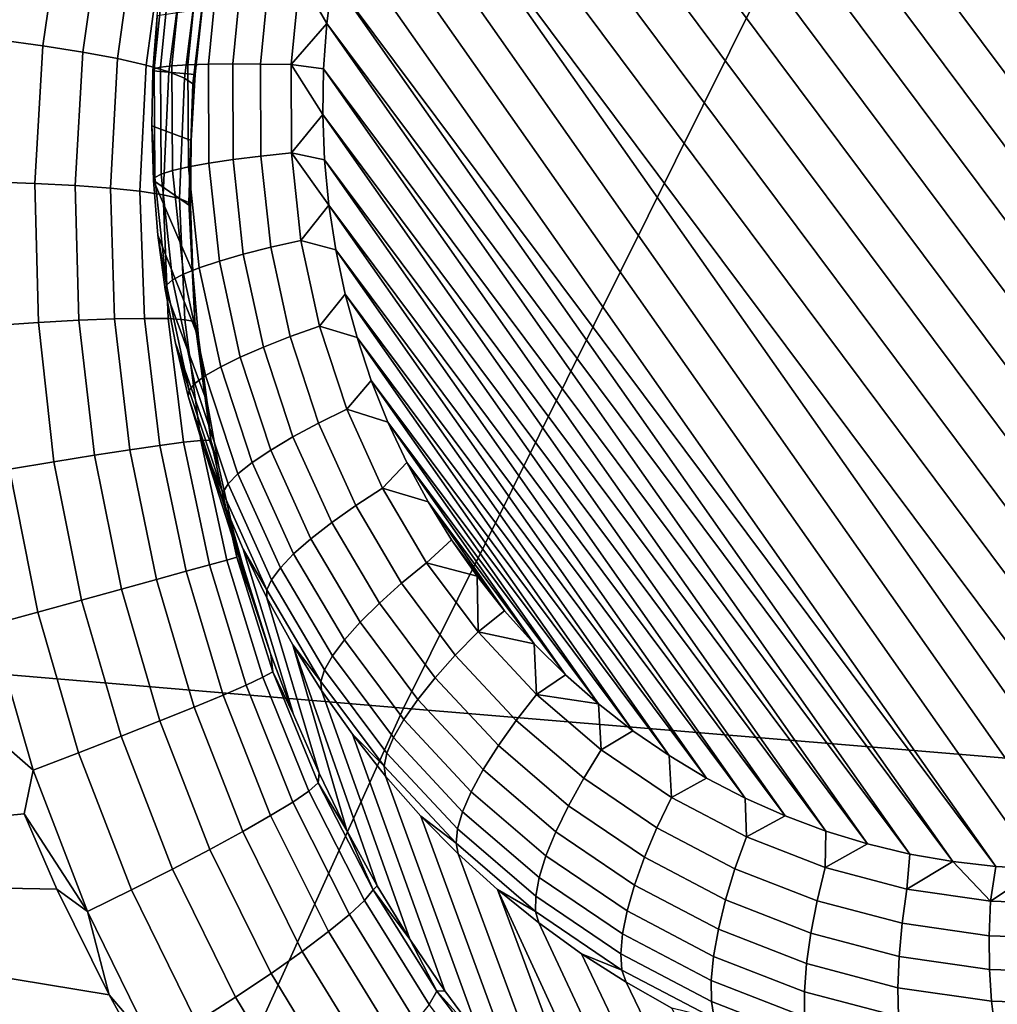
# Model space of a CAD drawing. Header units: metres. Extents: x -240 to 45, y -77 to 27.
# Tile 194 of 256: x -225.166 to -224.358, y 9.524 to 10.338. Entities that reach past the tile are written whole.
import ezdxf

# ---------------------------------------------------------------- set-up
doc = ezdxf.new("R2010")
doc.units = ezdxf.units.M
doc.layers.add('solid_102011X2', color=7, linetype='CONTINUOUS')

msp = doc.modelspace()

# ---------------------------------------------------------------- linework, layer by layer
at = {"layer": 'solid_102011X2'}
for points in [[(-222.761871, 10.977359, 298.14447), (-224.152466, 11.109933, 296.447815), (-224.51181, 10.447309, 296.685516), (-223.114441, 10.322694, 298.382874)], [(-224.379044, 10.918497, 273.161743), (-224.343216, 10.92316, 273.151031), (-223.72702, 10.045297, 272.898468)], [(-224.379044, 10.918497, 273.161743), (-223.72702, 10.045297, 272.898468), (-223.741898, 10.010626, 272.900574), (-224.414688, 10.911648, 273.172241)], [(-224.414688, 10.911648, 273.172241), (-223.741898, 10.010626, 272.900574), (-223.758636, 9.976917, 272.90332), (-224.44989, 10.902658, 273.182434)], [(-224.44989, 10.902658, 273.182434), (-223.758636, 9.976917, 272.90332), (-223.777252, 9.944201, 272.906708), (-224.484619, 10.891532, 273.192352)], [(-224.484619, 10.891532, 273.192352), (-223.777252, 9.944201, 272.906708), (-223.797562, 9.912741, 272.910736), (-224.5186, 10.878371, 273.201874)], [(-224.5186, 10.878371, 273.201874), (-223.797562, 9.912741, 272.910736), (-223.81955, 9.882561, 272.915344), (-224.551788, 10.863196, 273.210999)], [(-224.551788, 10.863196, 273.210999), (-223.81955, 9.882561, 272.915344), (-223.843033, 9.853877, 272.920532), (-224.583954, 10.846148, 273.219696)], [(-224.583954, 10.846148, 273.219696), (-223.843033, 9.853877, 272.920532), (-223.867935, 9.826722, 272.92627), (-224.615051, 10.827275, 273.227936)], [(-224.615051, 10.827275, 273.227936), (-223.867935, 9.826722, 272.92627), (-223.894043, 9.801274, 272.932495), (-224.644867, 10.806776, 273.235657)], [(-224.673416, 10.784606, 273.242859), (-224.644867, 10.806776, 273.235657), (-223.894043, 9.801274, 272.932495), (-223.921402, 9.777491, 272.939209)], [(-224.700775, 10.760823, 273.249573), (-224.673416, 10.784606, 273.242859), (-223.921402, 9.777491, 272.939209), (-223.949951, 9.755322, 272.946411)], [(-223.979767, 9.734822, 272.954132), (-224.726868, 10.735374, 273.255798), (-224.700775, 10.760823, 273.249573), (-223.949951, 9.755322, 272.946411)], [(-224.010849, 9.715949, 272.962372), (-224.751785, 10.70822, 273.261536), (-224.726868, 10.735374, 273.255798), (-223.979767, 9.734822, 272.954132)], [(-224.043015, 9.698901, 272.971069), (-224.775253, 10.679537, 273.266724), (-224.751785, 10.70822, 273.261536), (-224.010849, 9.715949, 272.962372)], [(-224.076218, 9.683726, 272.980194), (-224.797256, 10.649357, 273.271332), (-224.775253, 10.679537, 273.266724), (-224.043015, 9.698901, 272.971069)], [(-224.110199, 9.670565, 272.989716), (-224.817566, 10.617895, 273.27536), (-224.797256, 10.649357, 273.271332), (-224.076218, 9.683726, 272.980194)], [(-224.144928, 9.659439, 272.999634), (-224.836182, 10.585179, 273.278748), (-224.817566, 10.617895, 273.27536), (-224.110199, 9.670565, 272.989716)], [(-224.18013, 9.650449, 273.009827), (-224.852921, 10.551471, 273.281494), (-224.836182, 10.585179, 273.278748), (-224.144928, 9.659439, 272.999634)], [(-224.51181, 10.447309, 296.685516), (-225.894165, 10.573131, 294.972717), (-226.237762, 9.88645, 295.194641), (-224.848755, 9.768801, 296.908417)], [(-224.215775, 9.6436, 273.020325), (-224.867798, 10.5168, 273.2836), (-224.852921, 10.551471, 273.281494), (-224.18013, 9.650449, 273.009827)], [(-224.287582, 9.636456, 273.041931), (-224.880692, 10.481421, 273.285034), (-224.867798, 10.5168, 273.2836), (-224.251602, 9.638937, 273.031036)], [(-224.215775, 9.6436, 273.020325), (-224.251602, 9.638937, 273.031036), (-224.867798, 10.5168, 273.2836)], [(-224.323547, 9.636164, 273.053009), (-224.891602, 10.445363, 273.285828), (-224.880692, 10.481421, 273.285034), (-224.287582, 9.636456, 273.041931)], [(-224.359436, 9.638056, 273.064178), (-224.900482, 10.408794, 273.28595), (-224.891602, 10.445363, 273.285828), (-224.323547, 9.636164, 273.053009)], [(-223.114441, 10.322694, 298.382874), (-224.51181, 10.447309, 296.685516), (-224.848755, 9.768801, 296.908417), (-223.445053, 9.652325, 298.606415)], [(-225.130234, 10.427852, 274.583649), (-225.146484, 10.316048, 274.598969), (-225.182907, 10.32103, 274.620941), (-225.165939, 10.436408, 274.605682)], [(-225.098099, 10.419241, 274.556671), (-225.113617, 10.310803, 274.572021), (-225.146484, 10.316048, 274.598969), (-225.130234, 10.427852, 274.583649)], [(-225.070221, 10.410753, 274.525299), (-225.084961, 10.305404, 274.540649), (-225.113617, 10.310803, 274.572021), (-225.098099, 10.419241, 274.556671)], [(-225.04715, 10.40256, 274.490173), (-225.061111, 10.299958, 274.505524), (-225.084961, 10.305404, 274.540649), (-225.070221, 10.410753, 274.525299)], [(-225.029358, 10.394829, 274.451996), (-225.042542, 10.294578, 274.467316), (-225.061111, 10.299958, 274.505524), (-225.04715, 10.40256, 274.490173)], [(-224.359436, 9.638056, 273.064178), (-224.907318, 10.37178, 273.2854), (-224.900482, 10.408794, 273.28595)], [(-225.017212, 10.387716, 274.41156), (-225.029648, 10.289372, 274.426819), (-225.042542, 10.294578, 274.467316), (-225.029358, 10.394829, 274.451996)], [(-225.045547, 10.386281, 273.455719), (-225.054489, 10.29691, 273.452087), (-225.052185, 10.340618, 273.483276), (-225.046494, 10.385715, 273.484741)], [(-225.054489, 10.29691, 273.452087), (-225.045547, 10.386281, 273.455719), (-225.040451, 10.386203, 273.427063), (-225.04924, 10.298279, 273.423492)], [(-225.04924, 10.298279, 273.423492), (-225.040451, 10.386203, 273.427063), (-225.031296, 10.385481, 273.399475), (-225.039902, 10.299392, 273.395966)], [(-225.039902, 10.299392, 273.395966), (-225.031296, 10.385481, 273.399475), (-225.01828, 10.384131, 273.373474), (-225.026672, 10.300224, 273.370087)], [(-225.010956, 10.381369, 274.369659), (-225.022675, 10.284448, 274.384857), (-225.029648, 10.289372, 274.426819), (-225.017212, 10.387716, 274.41156)], [(-225.026672, 10.300224, 273.370087), (-225.01828, 10.384131, 273.373474), (-225.001694, 10.382182, 273.34967), (-225.009827, 10.30076, 273.346344)], [(-225.022675, 10.284448, 274.384857), (-225.010956, 10.381369, 274.369659), (-225.01503, 10.346162, 274.33252), (-225.020813, 10.292153, 274.340881)], [(-225.009827, 10.30076, 273.346344), (-225.001694, 10.382182, 273.34967), (-224.981857, 10.379674, 273.328522), (-224.989731, 10.300988, 273.325317)], [(-224.989731, 10.300988, 273.325317), (-224.981857, 10.379674, 273.328522), (-224.959213, 10.376659, 273.310516), (-224.966797, 10.300902, 273.307434)], [(-224.966797, 10.300902, 273.307434), (-224.959213, 10.376659, 273.310516), (-224.93425, 10.373204, 273.29599), (-224.941513, 10.300505, 273.29303)], [(-224.941513, 10.300505, 273.29303), (-224.93425, 10.373204, 273.29599), (-224.912094, 10.334443, 273.28421)], [(-224.93425, 10.373204, 273.29599), (-224.907318, 10.37178, 273.2854), (-224.912094, 10.334443, 273.28421)], [(-224.395126, 9.642134, 273.07547), (-224.912094, 10.334443, 273.28421), (-224.907318, 10.37178, 273.2854)], [(-224.359436, 9.638056, 273.064178), (-224.395126, 9.642134, 273.07547), (-224.907318, 10.37178, 273.2854)], [(-225.01503, 10.346162, 274.33252), (-225.052185, 10.340618, 273.483276), (-225.055542, 10.295318, 273.481079), (-225.020813, 10.292153, 274.340881)], [(-225.054489, 10.29691, 273.452087), (-225.055542, 10.295318, 273.481079), (-225.052185, 10.340618, 273.483276)], [(-224.941513, 10.300505, 273.29303), (-224.912094, 10.334443, 273.28421), (-224.91478, 10.296916, 273.282349)], [(-224.430511, 9.648376, 273.086823), (-224.91478, 10.296916, 273.282349), (-224.912094, 10.334443, 273.28421)], [(-224.395126, 9.642134, 273.07547), (-224.430511, 9.648376, 273.086823), (-224.912094, 10.334443, 273.28421)], [(-225.146484, 10.316048, 274.598969), (-225.153198, 10.202311, 274.611877), (-225.190018, 10.203632, 274.633698), (-225.182907, 10.32103, 274.620941)], [(-225.113617, 10.310803, 274.572021), (-225.119858, 10.200539, 274.585052), (-225.153198, 10.202311, 274.611877), (-225.146484, 10.316048, 274.598969)], [(-225.084961, 10.305404, 274.540649), (-225.090698, 10.198352, 274.553802), (-225.119858, 10.200539, 274.585052), (-225.113617, 10.310803, 274.572021)], [(-225.061111, 10.299958, 274.505524), (-225.066284, 10.195795, 274.518707), (-225.090698, 10.198352, 274.553802), (-225.084961, 10.305404, 274.540649)], [(-225.042542, 10.294578, 274.467316), (-225.047134, 10.192922, 274.480499), (-225.066284, 10.195795, 274.518707), (-225.061111, 10.299958, 274.505524)], [(-225.054489, 10.29691, 273.452087), (-225.054138, 10.207258, 273.445557), (-225.056534, 10.249946, 273.478149), (-225.055542, 10.295318, 273.481079)], [(-225.054138, 10.207258, 273.445557), (-225.054489, 10.29691, 273.452087), (-225.04924, 10.298279, 273.423492), (-225.048904, 10.210077, 273.417084)], [(-225.048904, 10.210077, 273.417084), (-225.04924, 10.298279, 273.423492), (-225.039902, 10.299392, 273.395966), (-225.039566, 10.21303, 273.389679)], [(-225.039566, 10.21303, 273.389679), (-225.039902, 10.299392, 273.395966), (-225.026672, 10.300224, 273.370087), (-225.026352, 10.216052, 273.363953)], [(-225.026352, 10.216052, 273.363953), (-225.026672, 10.300224, 273.370087), (-225.009827, 10.30076, 273.346344), (-225.009506, 10.219082, 273.340424)], [(-225.009506, 10.219082, 273.340424), (-225.009827, 10.30076, 273.346344), (-224.989731, 10.300988, 273.325317), (-224.989426, 10.222054, 273.31958)], [(-224.989426, 10.222054, 273.31958), (-224.989731, 10.300988, 273.325317), (-224.966797, 10.300902, 273.307434), (-224.966507, 10.224905, 273.30191)], [(-224.966507, 10.224905, 273.30191), (-224.966797, 10.300902, 273.307434), (-224.941513, 10.300505, 273.29303), (-224.941238, 10.227575, 273.28775)], [(-224.941513, 10.300505, 273.29303), (-224.91478, 10.296916, 273.282349), (-224.915375, 10.259295, 273.279846)], [(-224.941238, 10.227575, 273.28775), (-224.941513, 10.300505, 273.29303), (-224.915375, 10.259295, 273.279846)], [(-224.465469, 9.656781, 273.098206), (-224.915375, 10.259295, 273.279846), (-224.91478, 10.296916, 273.282349)], [(-224.430511, 9.648376, 273.086823), (-224.465469, 9.656781, 273.098206), (-224.91478, 10.296916, 273.282349)], [(-225.020813, 10.292153, 274.340881), (-225.055542, 10.295318, 273.481079), (-225.056534, 10.249946, 273.478149), (-225.023972, 10.237856, 274.348663)], [(-225.029648, 10.289372, 274.426819), (-225.03363, 10.189789, 274.440002), (-225.047134, 10.192922, 274.480499), (-225.042542, 10.294578, 274.467316)], [(-225.022675, 10.284448, 274.384857), (-225.026047, 10.18646, 274.39798), (-225.03363, 10.189789, 274.440002), (-225.029648, 10.289372, 274.426819)], [(-225.022675, 10.284448, 274.384857), (-225.020813, 10.292153, 274.340881), (-225.023972, 10.237856, 274.348663)], [(-225.026047, 10.18646, 274.39798), (-225.022675, 10.284448, 274.384857), (-225.023972, 10.237856, 274.348663), (-225.024536, 10.183468, 274.355713)], [(-224.941238, 10.227575, 273.28775), (-224.915375, 10.259295, 273.279846), (-224.913864, 10.221771, 273.276703)], [(-224.499832, 9.667298, 273.109528), (-224.913864, 10.221771, 273.276703), (-224.915375, 10.259295, 273.279846)], [(-224.465469, 9.656781, 273.098206), (-224.499832, 9.667298, 273.109528), (-224.915375, 10.259295, 273.279846)], [(-225.023972, 10.237856, 274.348663), (-225.056534, 10.249946, 273.478149), (-225.055191, 10.204635, 273.474487), (-225.024536, 10.183468, 274.355713)], [(-225.054138, 10.207258, 273.445557), (-225.055191, 10.204635, 273.474487), (-225.056534, 10.249946, 273.478149)], [(-224.980942, 10.143796, 273.311371), (-224.989426, 10.222054, 273.31958), (-224.966507, 10.224905, 273.30191), (-224.958328, 10.149559, 273.294006)], [(-224.958328, 10.149559, 273.294006), (-224.966507, 10.224905, 273.30191), (-224.941238, 10.227575, 273.28775), (-224.933395, 10.155272, 273.280151)], [(-224.941238, 10.227575, 273.28775), (-224.913864, 10.221771, 273.276703), (-224.910248, 10.184411, 273.272919)], [(-224.933395, 10.155272, 273.280151), (-224.941238, 10.227575, 273.28775), (-224.910248, 10.184411, 273.272919)], [(-225.030289, 10.127408, 273.380707), (-225.039566, 10.21303, 273.389679), (-225.026352, 10.216052, 273.363953), (-225.017303, 10.132602, 273.355194)], [(-225.017303, 10.132602, 273.355194), (-225.026352, 10.216052, 273.363953), (-225.009506, 10.219082, 273.340424), (-225.000732, 10.138103, 273.33194)], [(-225.000732, 10.138103, 273.33194), (-225.009506, 10.219082, 273.340424), (-224.989426, 10.222054, 273.31958), (-224.980942, 10.143796, 273.311371)], [(-224.533539, 9.679917, 273.120819), (-224.910248, 10.184411, 273.272919), (-224.913864, 10.221771, 273.276703)], [(-224.499832, 9.667298, 273.109528), (-224.533539, 9.679917, 273.120819), (-224.913864, 10.221771, 273.276703)], [(-225.054138, 10.207258, 273.445557), (-225.04451, 10.118374, 273.436249), (-225.051483, 10.159519, 273.470123), (-225.055191, 10.204635, 273.474487)], [(-225.04451, 10.118374, 273.436249), (-225.054138, 10.207258, 273.445557), (-225.048904, 10.210077, 273.417084), (-225.039413, 10.122631, 273.407928)], [(-225.039413, 10.122631, 273.407928), (-225.048904, 10.210077, 273.417084), (-225.039566, 10.21303, 273.389679), (-225.030289, 10.127408, 273.380707)], [(-225.153198, 10.202311, 274.611877), (-225.150192, 10.087486, 274.62207), (-225.187103, 10.08509, 274.643646), (-225.190018, 10.203632, 274.633698)], [(-225.119858, 10.200539, 274.585052), (-225.116699, 10.089268, 274.595459), (-225.150192, 10.087486, 274.62207), (-225.153198, 10.202311, 274.611877)], [(-225.090698, 10.198352, 274.553802), (-225.087296, 10.090398, 274.564362), (-225.116699, 10.089268, 274.595459), (-225.119858, 10.200539, 274.585052)], [(-225.066284, 10.195795, 274.518707), (-225.062576, 10.090853, 274.529388), (-225.087296, 10.090398, 274.564362), (-225.090698, 10.198352, 274.553802)], [(-225.022522, 10.129126, 274.36203), (-225.055191, 10.204635, 273.474487), (-225.051483, 10.159519, 273.470123), (-225.017929, 10.075017, 274.367523)], [(-225.022522, 10.129126, 274.36203), (-225.024536, 10.183468, 274.355713), (-225.055191, 10.204635, 273.474487)], [(-225.047134, 10.192922, 274.480499), (-225.04306, 10.090626, 274.491272), (-225.062576, 10.090853, 274.529388), (-225.066284, 10.195795, 274.518707)], [(-225.03363, 10.189789, 274.440002), (-225.029129, 10.089719, 274.450775), (-225.04306, 10.090626, 274.491272), (-225.047134, 10.192922, 274.480499)], [(-225.026047, 10.18646, 274.39798), (-225.021088, 10.088152, 274.408752), (-225.029129, 10.089719, 274.450775), (-225.03363, 10.189789, 274.440002)], [(-225.026047, 10.18646, 274.39798), (-225.024536, 10.183468, 274.355713), (-225.022522, 10.129126, 274.36203)], [(-225.026047, 10.18646, 274.39798), (-225.022522, 10.129126, 274.36203), (-225.021088, 10.088152, 274.408752)], [(-224.933395, 10.155272, 273.280151), (-224.910248, 10.184411, 273.272919), (-224.904572, 10.147429, 273.268524)], [(-224.566406, 9.694559, 273.131989), (-224.904572, 10.147429, 273.268524), (-224.910248, 10.184411, 273.272919)], [(-224.533539, 9.679917, 273.120819), (-224.566406, 9.694559, 273.131989), (-224.910248, 10.184411, 273.272919)], [(-225.017929, 10.075017, 274.367523), (-225.051483, 10.159519, 273.470123), (-225.045441, 10.114729, 273.465057), (-225.010818, 10.021277, 274.372192)], [(-225.04451, 10.118374, 273.436249), (-225.045441, 10.114729, 273.465057), (-225.051483, 10.159519, 273.470123)], [(-224.964371, 10.067133, 273.300812), (-224.980942, 10.143796, 273.311371), (-224.958328, 10.149559, 273.294006), (-224.942383, 10.075748, 273.283813)], [(-224.942383, 10.075748, 273.283813), (-224.958328, 10.149559, 273.294006), (-224.933395, 10.155272, 273.280151), (-224.918091, 10.08444, 273.270386)], [(-224.918091, 10.08444, 273.270386), (-224.933395, 10.155272, 273.280151), (-224.904572, 10.147429, 273.268524), (-224.89682, 10.110862, 273.263519)], [(-224.983597, 10.058774, 273.320984), (-225.000732, 10.138103, 273.33194), (-224.980942, 10.143796, 273.311371), (-224.964371, 10.067133, 273.300812)], [(-224.598389, 9.711213, 273.143036), (-224.89682, 10.110862, 273.263519), (-224.904572, 10.147429, 273.268524)], [(-224.566406, 9.694559, 273.131989), (-224.598389, 9.711213, 273.143036), (-224.904572, 10.147429, 273.268524)], [(-224.999634, 10.050851, 273.343933), (-225.017303, 10.132602, 273.355194), (-225.000732, 10.138103, 273.33194), (-224.983597, 10.058774, 273.320984)], [(-225.020905, 10.036967, 273.396088), (-225.039413, 10.122631, 273.407928), (-225.030289, 10.127408, 273.380707), (-225.012161, 10.04353, 273.369141)], [(-225.012161, 10.04353, 273.369141), (-225.030289, 10.127408, 273.380707), (-225.017303, 10.132602, 273.355194), (-224.999634, 10.050851, 273.343933)], [(-225.021088, 10.088152, 274.408752), (-225.022522, 10.129126, 274.36203), (-225.017929, 10.075017, 274.367523)], [(-225.04451, 10.118374, 273.436249), (-225.025696, 10.031301, 273.424225), (-225.037064, 10.070397, 273.45932), (-225.045441, 10.114729, 273.465057)], [(-225.025696, 10.031301, 273.424225), (-225.04451, 10.118374, 273.436249), (-225.039413, 10.122631, 273.407928), (-225.020905, 10.036967, 273.396088)], [(-225.010818, 10.021277, 274.372192), (-225.045441, 10.114729, 273.465057), (-225.037064, 10.070397, 273.45932), (-225.001236, 9.968088, 274.375946)], [(-224.918091, 10.08444, 273.270386), (-224.89682, 10.110862, 273.263519), (-224.887039, 10.074925, 273.257935)], [(-224.629303, 9.729776, 273.15387), (-224.887039, 10.074925, 273.257935), (-224.89682, 10.110862, 273.263519)], [(-224.598389, 9.711213, 273.143036), (-224.629303, 9.729776, 273.15387), (-224.89682, 10.110862, 273.263519)], [(-225.150192, 10.087486, 274.62207), (-225.137329, 9.972466, 274.62915), (-225.173996, 9.966321, 274.650421), (-225.187103, 10.08509, 274.643646)], [(-225.116699, 10.089268, 274.595459), (-225.103989, 9.977855, 274.602844), (-225.137329, 9.972466, 274.62915), (-225.150192, 10.087486, 274.62207)], [(-225.087296, 10.090398, 274.564362), (-225.074646, 9.982379, 274.571991), (-225.103989, 9.977855, 274.602844), (-225.116699, 10.089268, 274.595459)], [(-225.062576, 10.090853, 274.529388), (-225.049896, 9.985945, 274.537201), (-225.074646, 9.982379, 274.571991), (-225.087296, 10.090398, 274.564362)], [(-225.04306, 10.090626, 274.491272), (-225.030273, 9.988482, 274.499237), (-225.049896, 9.985945, 274.537201), (-225.062576, 10.090853, 274.529388)], [(-225.029129, 10.089719, 274.450775), (-225.016129, 9.989936, 274.458862), (-225.030273, 9.988482, 274.499237), (-225.04306, 10.090626, 274.491272)], [(-225.021088, 10.088152, 274.408752), (-225.007797, 9.990278, 274.41684), (-225.016129, 9.989936, 274.458862), (-225.029129, 10.089719, 274.450775)], [(-225.007797, 9.990278, 274.41684), (-225.021088, 10.088152, 274.408752), (-225.017929, 10.075017, 274.367523), (-225.010818, 10.021277, 274.372192)], [(-224.918839, 10.004338, 273.271454), (-224.942383, 10.075748, 273.283813), (-224.918091, 10.08444, 273.270386), (-224.895493, 10.015913, 273.258514)], [(-224.895493, 10.015913, 273.258514), (-224.918091, 10.08444, 273.270386), (-224.887039, 10.074925, 273.257935), (-224.875244, 10.039643, 273.251801)], [(-225.001236, 9.968088, 274.375946), (-225.037064, 10.070397, 273.45932), (-225.026398, 10.026654, 273.452911), (-224.989243, 9.915579, 274.378784)], [(-225.025696, 10.031301, 273.424225), (-225.026398, 10.026654, 273.452911), (-225.037064, 10.070397, 273.45932)], [(-224.939926, 9.992962, 273.287964), (-224.964371, 10.067133, 273.300812), (-224.942383, 10.075748, 273.283813), (-224.918839, 10.004338, 273.271454)], [(-224.659134, 9.750237, 273.16452), (-224.875244, 10.039643, 273.251801), (-224.887039, 10.074925, 273.257935)], [(-224.629303, 9.729776, 273.15387), (-224.659134, 9.750237, 273.16452), (-224.887039, 10.074925, 273.257935)], [(-224.958298, 9.982025, 273.307709), (-224.983597, 10.058774, 273.320984), (-224.964371, 10.067133, 273.300812), (-224.939926, 9.992962, 273.287964)], [(-224.973557, 9.971759, 273.330231), (-224.999634, 10.050851, 273.343933), (-224.983597, 10.058774, 273.320984), (-224.958298, 9.982025, 273.307709)], [(-224.993591, 9.954089, 273.381744), (-225.020905, 10.036967, 273.396088), (-225.012161, 10.04353, 273.369141), (-224.985413, 9.96238, 273.355103)], [(-224.985413, 9.96238, 273.355103), (-225.012161, 10.04353, 273.369141), (-224.999634, 10.050851, 273.343933), (-224.973557, 9.971759, 273.330231)], [(-224.997925, 9.947059, 273.409637), (-225.025696, 10.031301, 273.424225), (-225.020905, 10.036967, 273.396088), (-224.993591, 9.954089, 273.381744)], [(-224.895493, 10.015913, 273.258514), (-224.875244, 10.039643, 273.251801), (-224.861496, 10.005224, 273.245087)], [(-224.687698, 9.772477, 273.174927), (-224.861496, 10.005224, 273.245087), (-224.875244, 10.039643, 273.251801)], [(-224.659134, 9.750237, 273.16452), (-224.687698, 9.772477, 273.174927), (-224.875244, 10.039643, 273.251801)], [(-225.025696, 10.031301, 273.424225), (-224.997925, 9.947059, 273.409637), (-225.013474, 9.983627, 273.445862), (-225.026398, 10.026654, 273.452911)], [(-224.989243, 9.915579, 274.378784), (-225.026398, 10.026654, 273.452911), (-225.013474, 9.983627, 273.445862), (-224.974884, 9.863903, 274.380676)], [(-225.007797, 9.990278, 274.41684), (-225.010818, 10.021277, 274.372192), (-225.001236, 9.968088, 274.375946)], [(-224.887985, 9.936166, 273.25708), (-224.918839, 10.004338, 273.271454), (-224.895493, 10.015913, 273.258514), (-224.865891, 9.950492, 273.24472)], [(-224.865891, 9.950492, 273.24472), (-224.895493, 10.015913, 273.258514), (-224.861496, 10.005224, 273.245087), (-224.84581, 9.971703, 273.237885)], [(-224.907883, 9.922154, 273.273041), (-224.939926, 9.992962, 273.287964), (-224.918839, 10.004338, 273.271454), (-224.887985, 9.936166, 273.25708)], [(-224.714966, 9.79647, 273.185028), (-224.84581, 9.971703, 273.237885), (-224.861496, 10.005224, 273.245087)], [(-224.687698, 9.772477, 273.174927), (-224.714966, 9.79647, 273.185028), (-224.861496, 10.005224, 273.245087)], [(-225.030273, 9.988482, 274.499237), (-225.008774, 9.887313, 274.50412), (-225.028259, 9.881924, 274.54187), (-225.049896, 9.985945, 274.537201)], [(-225.016129, 9.989936, 274.458862), (-224.994675, 9.891237, 274.463898), (-225.008774, 9.887313, 274.50412), (-225.030273, 9.988482, 274.499237)], [(-225.007797, 9.990278, 274.41684), (-224.986237, 9.893616, 274.421967), (-224.994675, 9.891237, 274.463898), (-225.016129, 9.989936, 274.458862)], [(-224.986237, 9.893616, 274.421967), (-225.007797, 9.990278, 274.41684), (-225.001236, 9.968088, 274.375946), (-224.989243, 9.915579, 274.378784)], [(-224.925125, 9.908756, 273.292236), (-224.958298, 9.982025, 273.307709), (-224.939926, 9.992962, 273.287964), (-224.907883, 9.922154, 273.273041)], [(-225.074646, 9.982379, 274.571991), (-225.052719, 9.875178, 274.576355), (-225.08168, 9.867215, 274.606873), (-225.103989, 9.977855, 274.602844)], [(-225.049896, 9.985945, 274.537201), (-225.028259, 9.881924, 274.54187), (-225.052719, 9.875178, 274.576355), (-225.074646, 9.982379, 274.571991)], [(-224.974884, 9.863903, 274.380676), (-225.013474, 9.983627, 273.445862), (-224.998322, 9.941443, 273.438171), (-224.958237, 9.813184, 274.381561)], [(-224.997925, 9.947059, 273.409637), (-224.998322, 9.941443, 273.438171), (-225.013474, 9.983627, 273.445862)], [(-224.939392, 9.896253, 273.314301), (-224.973557, 9.971759, 273.330231), (-224.958298, 9.982025, 273.307709), (-224.925125, 9.908756, 273.292236)], [(-225.137329, 9.972466, 274.62915), (-225.114548, 9.858196, 274.632812), (-225.150635, 9.848305, 274.653625), (-225.173996, 9.966321, 274.650421)], [(-225.103989, 9.977855, 274.602844), (-225.08168, 9.867215, 274.606873), (-225.114548, 9.858196, 274.632812), (-225.137329, 9.972466, 274.62915)], [(-224.950348, 9.884911, 273.338745), (-224.985413, 9.96238, 273.355103), (-224.973557, 9.971759, 273.330231), (-224.939392, 9.896253, 273.314301)], [(-224.865891, 9.950492, 273.24472), (-224.84581, 9.971703, 273.237885), (-224.828293, 9.939262, 273.230164)], [(-224.740784, 9.822089, 273.194824), (-224.828293, 9.939262, 273.230164), (-224.84581, 9.971703, 273.237885)], [(-224.714966, 9.79647, 273.185028), (-224.740784, 9.822089, 273.194824), (-224.84581, 9.971703, 273.237885)], [(-225.173996, 9.966321, 274.650421), (-225.150635, 9.848305, 274.653625), (-225.189224, 9.837743, 274.668915), (-225.213242, 9.959546, 274.666138)], [(-224.957779, 9.874968, 273.365082), (-224.993591, 9.954089, 273.381744), (-224.985413, 9.96238, 273.355103), (-224.950348, 9.884911, 273.338745)], [(-224.961517, 9.866636, 273.3927), (-224.997925, 9.947059, 273.409637), (-224.993591, 9.954089, 273.381744), (-224.957779, 9.874968, 273.365082)], [(-224.997925, 9.947059, 273.409637), (-224.961517, 9.866636, 273.3927), (-224.980972, 9.900227, 273.429871), (-224.998322, 9.941443, 273.438171)], [(-224.850189, 9.872029, 273.240845), (-224.887985, 9.936166, 273.25708), (-224.865891, 9.950492, 273.24472), (-224.829605, 9.888946, 273.229156)], [(-224.829605, 9.888946, 273.229156), (-224.865891, 9.950492, 273.24472), (-224.828293, 9.939262, 273.230164), (-224.808945, 9.90796, 273.221954)], [(-224.958237, 9.813184, 274.381561), (-224.998322, 9.941443, 273.438171), (-224.980972, 9.900227, 273.429871), (-224.939377, 9.76355, 274.38147)], [(-224.765137, 9.849284, 273.204254), (-224.808945, 9.90796, 273.221954), (-224.828293, 9.939262, 273.230164)], [(-224.740784, 9.822089, 273.194824), (-224.765137, 9.849284, 273.204254), (-224.828293, 9.939262, 273.230164)], [(-224.868607, 9.855539, 273.256195), (-224.907883, 9.922154, 273.273041), (-224.887985, 9.936166, 273.25708), (-224.850189, 9.872029, 273.240845)], [(-224.884506, 9.839825, 273.274811), (-224.925125, 9.908756, 273.292236), (-224.907883, 9.922154, 273.273041), (-224.868607, 9.855539, 273.256195)], [(-224.986237, 9.893616, 274.421967), (-224.989243, 9.915579, 274.378784), (-224.974884, 9.863903, 274.380676)], [(-224.897522, 9.825217, 273.296326), (-224.939392, 9.896253, 273.314301), (-224.925125, 9.908756, 273.292236), (-224.884506, 9.839825, 273.274811)], [(-224.829605, 9.888946, 273.229156), (-224.808945, 9.90796, 273.221954), (-224.787872, 9.877938, 273.213318)], [(-224.765137, 9.849284, 273.204254), (-224.787872, 9.877938, 273.213318), (-224.808945, 9.90796, 273.221954)], [(-224.939377, 9.76355, 274.38147), (-224.980972, 9.900227, 273.429871), (-224.961502, 9.860097, 273.421021), (-224.918381, 9.715113, 274.380371)], [(-224.961517, 9.866636, 273.3927), (-224.961502, 9.860097, 273.421021), (-224.980972, 9.900227, 273.429871)], [(-224.994675, 9.891237, 274.463898), (-224.964874, 9.794458, 274.465637), (-224.978668, 9.787991, 274.505676), (-225.008774, 9.887313, 274.50412)], [(-224.986237, 9.893616, 274.421967), (-224.956589, 9.798966, 274.423889), (-224.964874, 9.794458, 274.465637), (-224.994675, 9.891237, 274.463898)], [(-224.956589, 9.798966, 274.423889), (-224.986237, 9.893616, 274.421967), (-224.974884, 9.863903, 274.380676), (-224.958237, 9.813184, 274.381561)], [(-224.907394, 9.812027, 273.320312), (-224.950348, 9.884911, 273.338745), (-224.939392, 9.896253, 273.314301), (-224.897522, 9.825217, 273.296326)], [(-224.805862, 9.812682, 273.222961), (-224.850189, 9.872029, 273.240845), (-224.829605, 9.888946, 273.229156), (-224.787079, 9.831993, 273.211975)], [(-224.787079, 9.831993, 273.211975), (-224.829605, 9.888946, 273.229156), (-224.787872, 9.877938, 273.213318)], [(-224.848755, 9.768801, 296.908417), (-226.237762, 9.88645, 295.194641), (-226.558014, 9.184748, 295.401489), (-225.162811, 9.075451, 297.11618)], [(-225.028259, 9.881924, 274.54187), (-224.997711, 9.779695, 274.543121), (-225.021591, 9.769739, 274.57724), (-225.052719, 9.875178, 274.576355)], [(-225.008774, 9.887313, 274.50412), (-224.978668, 9.787991, 274.505676), (-224.997711, 9.779695, 274.543121), (-225.028259, 9.881924, 274.54187)], [(-224.91391, 9.800531, 273.346222), (-224.957779, 9.874968, 273.365082), (-224.950348, 9.884911, 273.338745), (-224.907394, 9.812027, 273.320312)], [(-225.052719, 9.875178, 274.576355), (-225.021591, 9.769739, 274.57724), (-225.04985, 9.758327, 274.60733), (-225.08168, 9.867215, 274.606873)], [(-224.916931, 9.790976, 273.373535), (-224.961517, 9.866636, 273.3927), (-224.957779, 9.874968, 273.365082), (-224.91391, 9.800531, 273.346222)], [(-224.787079, 9.831993, 273.211975), (-224.787872, 9.877938, 273.213318), (-224.765137, 9.849284, 273.204254)], [(-225.08168, 9.867215, 274.606873), (-225.04985, 9.758327, 274.60733), (-225.081879, 9.745692, 274.632782), (-225.114548, 9.858196, 274.632812)], [(-224.961517, 9.866636, 273.3927), (-224.916931, 9.790976, 273.373535), (-224.939957, 9.821172, 273.411591), (-224.961502, 9.860097, 273.421021)], [(-224.822586, 9.793899, 273.23761), (-224.868607, 9.855539, 273.256195), (-224.850189, 9.872029, 273.240845), (-224.805862, 9.812682, 273.222961)], [(-225.114548, 9.858196, 274.632812), (-225.081879, 9.745692, 274.632782), (-225.11705, 9.73209, 274.653076), (-225.150635, 9.848305, 274.653625)], [(-224.918381, 9.715113, 274.380371), (-224.961502, 9.860097, 273.421021), (-224.939957, 9.821172, 273.411591), (-224.895325, 9.667986, 274.378235)], [(-225.150635, 9.848305, 274.653625), (-225.11705, 9.73209, 274.653076), (-225.154633, 9.717799, 274.667786), (-225.189224, 9.837743, 274.668915)], [(-224.836868, 9.776041, 273.255585), (-224.884506, 9.839825, 273.274811), (-224.868607, 9.855539, 273.256195), (-224.822586, 9.793899, 273.23761)], [(-224.787079, 9.831993, 273.211975), (-224.765137, 9.849284, 273.204254), (-224.740784, 9.822089, 273.194824)], [(-225.189224, 9.837743, 274.668915), (-225.154633, 9.717799, 274.667786), (-225.185852, 9.744887, 274.67392), (-225.207077, 9.809407, 274.675171)], [(-224.848434, 9.759486, 273.27652), (-224.897522, 9.825217, 273.296326), (-224.884506, 9.839825, 273.274811), (-224.836868, 9.776041, 273.255585)], [(-224.755569, 9.758819, 273.203613), (-224.805862, 9.812682, 273.222961), (-224.787079, 9.831993, 273.211975), (-224.738815, 9.780305, 273.19342)], [(-224.738815, 9.780305, 273.19342), (-224.787079, 9.831993, 273.211975), (-224.740784, 9.822089, 273.194824)], [(-224.857025, 9.744585, 273.299988), (-224.907394, 9.812027, 273.320312), (-224.897522, 9.825217, 273.296326), (-224.848434, 9.759486, 273.27652)], [(-224.8703, 9.62226, 274.375092), (-224.939957, 9.821172, 273.411591), (-224.916397, 9.783566, 273.401642), (-224.843369, 9.578021, 274.370911)], [(-224.916931, 9.790976, 273.373535), (-224.916397, 9.783566, 273.401642), (-224.939957, 9.821172, 273.411591)], [(-224.8703, 9.62226, 274.375092), (-224.895325, 9.667986, 274.378235), (-224.939957, 9.821172, 273.411591)], [(-224.738815, 9.780305, 273.19342), (-224.740784, 9.822089, 273.194824), (-224.714966, 9.79647, 273.185028)], [(-224.956589, 9.798966, 274.423889), (-224.958237, 9.813184, 274.381561), (-224.939377, 9.76355, 274.38147)], [(-224.862473, 9.731653, 273.32547), (-224.91391, 9.800531, 273.346222), (-224.907394, 9.812027, 273.320312), (-224.857025, 9.744585, 273.299988)], [(-224.770325, 9.737954, 273.217499), (-224.822586, 9.793899, 273.23761), (-224.805862, 9.812682, 273.222961), (-224.755569, 9.758819, 273.203613)], [(-224.864655, 9.720964, 273.352448), (-224.916931, 9.790976, 273.373535), (-224.91391, 9.800531, 273.346222), (-224.862473, 9.731653, 273.32547)], [(-224.964874, 9.794458, 274.465637), (-224.926895, 9.700445, 274.463898), (-224.940109, 9.691398, 274.503601), (-224.978668, 9.787991, 274.505676)], [(-224.956589, 9.798966, 274.423889), (-224.919006, 9.707139, 274.422333), (-224.926895, 9.700445, 274.463898), (-224.964874, 9.794458, 274.465637)], [(-224.919006, 9.707139, 274.422333), (-224.956589, 9.798966, 274.423889), (-224.939377, 9.76355, 274.38147), (-224.918381, 9.715113, 274.380371)], [(-224.782806, 9.718151, 273.234772), (-224.836868, 9.776041, 273.255585), (-224.822586, 9.793899, 273.23761), (-224.770325, 9.737954, 273.217499)], [(-224.738815, 9.780305, 273.19342), (-224.714966, 9.79647, 273.185028), (-224.687698, 9.772477, 273.174927)], [(-224.978668, 9.787991, 274.505676), (-224.940109, 9.691398, 274.503601), (-224.958389, 9.680182, 274.54068), (-224.997711, 9.779695, 274.543121)], [(-224.916931, 9.790976, 273.373535), (-224.864655, 9.720964, 273.352448), (-224.890884, 9.747391, 273.391205), (-224.916397, 9.783566, 273.401642)], [(-224.843369, 9.578021, 274.370911), (-224.916397, 9.783566, 273.401642), (-224.890884, 9.747391, 273.391205), (-224.814621, 9.53535, 274.365723)], [(-224.997711, 9.779695, 274.543121), (-224.958389, 9.680182, 274.54068), (-224.981369, 9.667026, 274.574341), (-225.021591, 9.769739, 274.57724)], [(-224.792725, 9.699829, 273.255096), (-224.848434, 9.759486, 273.27652), (-224.836868, 9.776041, 273.255585), (-224.782806, 9.718151, 273.234772)], [(-224.69986, 9.711072, 273.183044), (-224.755569, 9.758819, 273.203613), (-224.738815, 9.780305, 273.19342), (-224.685349, 9.734486, 273.173676)], [(-224.685349, 9.734486, 273.173676), (-224.738815, 9.780305, 273.19342), (-224.687698, 9.772477, 273.174927)], [(-223.445053, 9.652325, 298.606415), (-224.848755, 9.768801, 296.908417), (-225.162811, 9.075451, 297.11618), (-223.753204, 8.967281, 298.814728)], [(-225.021591, 9.769739, 274.57724), (-224.981369, 9.667026, 274.574341), (-225.00856, 9.652197, 274.603882), (-225.04985, 9.758327, 274.60733)], [(-224.685349, 9.734486, 273.173676), (-224.687698, 9.772477, 273.174927), (-224.659134, 9.750237, 273.16452)], [(-224.799866, 9.683376, 273.277985), (-224.857025, 9.744585, 273.299988), (-224.848434, 9.759486, 273.27652), (-224.792725, 9.699829, 273.255096)], [(-224.712479, 9.688361, 273.196136), (-224.770325, 9.737954, 273.217499), (-224.755569, 9.758819, 273.203613), (-224.69986, 9.711072, 273.183044)], [(-225.04985, 9.758327, 274.60733), (-225.00856, 9.652197, 274.603882), (-225.039429, 9.635998, 274.628754), (-225.081879, 9.745692, 274.632782)], [(-225.154633, 9.717799, 274.667786), (-225.161835, 9.681558, 274.671539), (-225.686401, 9.630227, 274.779114), (-225.185852, 9.744887, 274.67392)], [(-225.081879, 9.745692, 274.632782), (-225.039429, 9.635998, 274.628754), (-225.073318, 9.618758, 274.648438), (-225.11705, 9.73209, 274.653076)], [(-224.814621, 9.53535, 274.365723), (-224.890884, 9.747391, 273.391205), (-224.86351, 9.71275, 273.38028), (-224.784134, 9.494328, 274.359528)], [(-224.864655, 9.720964, 273.352448), (-224.86351, 9.71275, 273.38028), (-224.890884, 9.747391, 273.391205)], [(-224.804092, 9.669141, 273.303009), (-224.862473, 9.731653, 273.32547), (-224.857025, 9.744585, 273.299988), (-224.799866, 9.683376, 273.277985)], [(-224.627335, 9.695072, 273.152985), (-224.685349, 9.734486, 273.173676), (-224.659134, 9.750237, 273.16452), (-224.629303, 9.729776, 273.15387)], [(-224.722931, 9.666835, 273.212677), (-224.782806, 9.718151, 273.234772), (-224.770325, 9.737954, 273.217499), (-224.712479, 9.688361, 273.196136)], [(-224.639404, 9.670001, 273.161469), (-224.69986, 9.711072, 273.183044), (-224.685349, 9.734486, 273.173676), (-224.627335, 9.695072, 273.152985)], [(-225.11705, 9.73209, 274.653076), (-225.073318, 9.618758, 274.648438), (-225.109573, 9.60083, 274.662506), (-225.154633, 9.717799, 274.667786)], [(-224.805298, 9.657423, 273.32962), (-224.864655, 9.720964, 273.352448), (-224.862473, 9.731653, 273.32547), (-224.804092, 9.669141, 273.303009)], [(-224.627335, 9.695072, 273.152985), (-224.629303, 9.729776, 273.15387), (-224.598389, 9.711213, 273.143036)], [(-224.864655, 9.720964, 273.352448), (-224.805298, 9.657423, 273.32962), (-224.834351, 9.679748, 273.368958), (-224.86351, 9.71275, 273.38028)], [(-224.731018, 9.646946, 273.2323), (-224.792725, 9.699829, 273.255096), (-224.782806, 9.718151, 273.234772), (-224.722931, 9.666835, 273.212677)], [(-225.154633, 9.717799, 274.667786), (-225.109573, 9.60083, 274.662506), (-225.161835, 9.681558, 274.671539)], [(-224.919006, 9.707139, 274.422333), (-224.918381, 9.715113, 274.380371), (-224.895325, 9.667986, 274.378235)], [(-224.784134, 9.494328, 274.359528), (-224.86351, 9.71275, 273.38028), (-224.834351, 9.679748, 273.368958), (-224.751968, 9.455013, 274.352356)], [(-224.649689, 9.645703, 273.173737), (-224.712479, 9.688361, 273.196136), (-224.69986, 9.711072, 273.183044), (-224.639404, 9.670001, 273.161469)], [(-224.56546, 9.662528, 273.131592), (-224.627335, 9.695072, 273.152985), (-224.598389, 9.711213, 273.143036), (-224.566406, 9.694559, 273.131989)], [(-224.919006, 9.707139, 274.422333), (-224.873764, 9.618947, 274.417206), (-224.880997, 9.610056, 274.458466), (-224.926895, 9.700445, 274.463898)], [(-224.919006, 9.707139, 274.422333), (-224.895325, 9.667986, 274.378235), (-224.873764, 9.618947, 274.417206)], [(-224.926895, 9.700445, 274.463898), (-224.880997, 9.610056, 274.458466), (-224.893341, 9.59844, 274.497803), (-224.940109, 9.691398, 274.503601)], [(-224.736557, 9.629117, 273.254608), (-224.799866, 9.683376, 273.277985), (-224.792725, 9.699829, 273.255096), (-224.731018, 9.646946, 273.2323)], [(-224.574905, 9.636087, 273.139191), (-224.639404, 9.670001, 273.161469), (-224.627335, 9.695072, 273.152985), (-224.56546, 9.662528, 273.131592)], [(-224.56546, 9.662528, 273.131592), (-224.566406, 9.694559, 273.131989), (-224.533539, 9.679917, 273.120819)], [(-224.940109, 9.691398, 274.503601), (-224.893341, 9.59844, 274.497803), (-224.910553, 9.584338, 274.534393), (-224.958389, 9.680182, 274.54068)], [(-224.657959, 9.622693, 273.189514), (-224.722931, 9.666835, 273.212677), (-224.712479, 9.688361, 273.196136), (-224.649689, 9.645703, 273.173737)], [(-225.161835, 9.681558, 274.671539), (-225.135086, 9.619442, 274.667999), (-225.686401, 9.630227, 274.779114)], [(-225.109573, 9.60083, 274.662506), (-225.135086, 9.619442, 274.667999), (-225.161835, 9.681558, 274.671539)], [(-224.958389, 9.680182, 274.54068), (-224.910553, 9.584338, 274.534393), (-224.932266, 9.568036, 274.567474), (-224.981369, 9.667026, 274.574341)], [(-224.751968, 9.455013, 274.352356), (-224.834351, 9.679748, 273.368958), (-224.803482, 9.648479, 273.357208), (-224.718216, 9.41747, 274.344208)], [(-224.805298, 9.657423, 273.32962), (-224.803482, 9.648479, 273.357208), (-224.834351, 9.679748, 273.368958)], [(-224.739441, 9.613726, 273.279144), (-224.804092, 9.669141, 273.303009), (-224.799866, 9.683376, 273.277985), (-224.736557, 9.629117, 273.254608)], [(-224.500412, 9.637233, 273.109741), (-224.56546, 9.662528, 273.131592), (-224.533539, 9.679917, 273.120819), (-224.499832, 9.667298, 273.109528)], [(-224.582703, 9.610478, 273.150574), (-224.649689, 9.645703, 273.173737), (-224.639404, 9.670001, 273.161469), (-224.574905, 9.636087, 273.139191)], [(-224.981369, 9.667026, 274.574341), (-224.932266, 9.568036, 274.567474), (-224.958069, 9.549866, 274.596436), (-225.00856, 9.652197, 274.603882)], [(-224.873764, 9.618947, 274.417206), (-224.895325, 9.667986, 274.378235), (-224.8703, 9.62226, 274.375092)], [(-224.739594, 9.601096, 273.305328), (-224.805298, 9.657423, 273.32962), (-224.804092, 9.669141, 273.303009), (-224.739441, 9.613726, 273.279144)], [(-224.664062, 9.601457, 273.208435), (-224.731018, 9.646946, 273.2323), (-224.722931, 9.666835, 273.212677), (-224.657959, 9.622693, 273.189514)], [(-224.507141, 9.609728, 273.116425), (-224.574905, 9.636087, 273.139191), (-224.56546, 9.662528, 273.131592), (-224.500412, 9.637233, 273.109741)], [(-224.500412, 9.637233, 273.109741), (-224.499832, 9.667298, 273.109528), (-224.465469, 9.656781, 273.098206)], [(-224.805298, 9.657423, 273.32962), (-224.739594, 9.601096, 273.305328), (-224.771011, 9.619036, 273.345093), (-224.803482, 9.648479, 273.357208)], [(-224.432983, 9.619485, 273.087708), (-224.500412, 9.637233, 273.109741), (-224.465469, 9.656781, 273.098206), (-224.430511, 9.648376, 273.086823)], [(-225.00856, 9.652197, 274.603882), (-224.958069, 9.549866, 274.596436), (-224.987411, 9.530198, 274.620636), (-225.039429, 9.635998, 274.628754)], [(-224.718216, 9.41747, 274.344208), (-224.803482, 9.648479, 273.357208), (-224.771011, 9.619036, 273.345093), (-224.682907, 9.381748, 274.335114)], [(-224.667862, 9.582445, 273.230103), (-224.736557, 9.629117, 273.254608), (-224.731018, 9.646946, 273.2323), (-224.664062, 9.601457, 273.208435)], [(-224.588654, 9.586244, 273.165527), (-224.657959, 9.622693, 273.189514), (-224.649689, 9.645703, 273.173737), (-224.582703, 9.610478, 273.150574)], [(-224.432983, 9.619485, 273.087708), (-224.430511, 9.648376, 273.086823), (-224.395126, 9.642134, 273.07547)], [(-224.436874, 9.591233, 273.093475), (-224.507141, 9.609728, 273.116425), (-224.500412, 9.637233, 273.109741), (-224.432983, 9.619485, 273.087708)], [(-224.363968, 9.60949, 273.065735), (-224.432983, 9.619485, 273.087708), (-224.395126, 9.642134, 273.07547)], [(-224.363968, 9.60949, 273.065735), (-224.395126, 9.642134, 273.07547), (-224.359436, 9.638056, 273.064178)], [(-224.363968, 9.60949, 273.065735), (-224.359436, 9.638056, 273.064178), (-224.323547, 9.636164, 273.053009)], [(-225.073807, 9.499652, 274.657471), (-225.525162, 9.087592, 274.770966), (-225.686401, 9.630227, 274.779114), (-225.091797, 9.532197, 274.660858)], [(-225.135086, 9.619442, 274.667999), (-225.091797, 9.532197, 274.660858), (-225.686401, 9.630227, 274.779114)], [(-225.039429, 9.635998, 274.628754), (-224.987411, 9.530198, 274.620636), (-225.019714, 9.509434, 274.639587), (-225.073318, 9.618758, 274.648438)], [(-224.669281, 9.566059, 273.25412), (-224.739441, 9.613726, 273.279144), (-224.736557, 9.629117, 273.254608), (-224.667862, 9.582445, 273.230103)], [(-224.512314, 9.583101, 273.126953), (-224.582703, 9.610478, 273.150574), (-224.574905, 9.636087, 273.139191), (-224.507141, 9.609728, 273.116425)], [(-224.294159, 9.607368, 273.044067), (-224.363968, 9.60949, 273.065735), (-224.323547, 9.636164, 273.053009)], [(-224.873764, 9.618947, 274.417206), (-224.8703, 9.62226, 274.375092), (-224.843369, 9.578021, 274.370911)], [(-224.592636, 9.563895, 273.183746), (-224.664062, 9.601457, 273.208435), (-224.657959, 9.622693, 273.189514), (-224.588654, 9.586244, 273.165527)], [(-225.109573, 9.60083, 274.662506), (-225.091797, 9.532197, 274.660858), (-225.135086, 9.619442, 274.667999)], [(-225.073318, 9.618758, 274.648438), (-225.019714, 9.509434, 274.639587), (-225.054291, 9.487995, 274.652924), (-225.109573, 9.60083, 274.662506)], [(-224.873764, 9.618947, 274.417206), (-224.821228, 9.535208, 274.408417), (-224.82753, 9.524157, 274.44928), (-224.880997, 9.610056, 274.458466)], [(-224.873764, 9.618947, 274.417206), (-224.843369, 9.578021, 274.370911), (-224.821228, 9.535208, 274.408417)], [(-224.646149, 9.347916, 274.325104), (-224.771011, 9.619036, 273.345093), (-224.737015, 9.591505, 273.332642), (-224.607956, 9.316011, 274.314178)], [(-224.739594, 9.601096, 273.305328), (-224.737015, 9.591505, 273.332642), (-224.771011, 9.619036, 273.345093)], [(-224.646149, 9.347916, 274.325104), (-224.682907, 9.381748, 274.335114), (-224.771011, 9.619036, 273.345093)], [(-224.668274, 9.552646, 273.279907), (-224.739594, 9.601096, 273.305328), (-224.739441, 9.613726, 273.279144), (-224.669281, 9.566059, 273.25412)], [(-224.36496, 9.580819, 273.070557), (-224.436874, 9.591233, 273.093475), (-224.432983, 9.619485, 273.087708), (-224.363968, 9.60949, 273.065735)], [(-224.880997, 9.610056, 274.458466), (-224.82753, 9.524157, 274.44928), (-224.838699, 9.510034, 274.488129), (-224.893341, 9.59844, 274.497803)], [(-224.515808, 9.557914, 273.141083), (-224.588654, 9.586244, 273.165527), (-224.582703, 9.610478, 273.150574), (-224.512314, 9.583101, 273.126953)], [(-224.439331, 9.563891, 273.103088), (-224.512314, 9.583101, 273.126953), (-224.507141, 9.609728, 273.116425), (-224.436874, 9.591233, 273.093475)], [(-224.292206, 9.578608, 273.048004), (-224.36496, 9.580819, 273.070557), (-224.363968, 9.60949, 273.065735), (-224.294159, 9.607368, 273.044067)], [(-225.109573, 9.60083, 274.662506), (-225.054291, 9.487995, 274.652924), (-225.091797, 9.532197, 274.660858)], [(-224.893341, 9.59844, 274.497803), (-224.838699, 9.510034, 274.488129), (-224.854523, 9.493129, 274.52417), (-224.910553, 9.584338, 274.534393)], [(-224.739594, 9.601096, 273.305328), (-224.668274, 9.552646, 273.279907), (-224.701599, 9.565967, 273.319916), (-224.737015, 9.591505, 273.332642)], [(-224.594574, 9.543905, 273.204773), (-224.667862, 9.582445, 273.230103), (-224.664062, 9.601457, 273.208435), (-224.592636, 9.563895, 273.183746)], [(-224.607956, 9.316011, 274.314178), (-224.737015, 9.591505, 273.332642), (-224.701599, 9.565967, 273.319916), (-224.56842, 9.286105, 274.302338)], [(-224.364624, 9.553074, 273.079315), (-224.439331, 9.563891, 273.103088), (-224.436874, 9.591233, 273.093475), (-224.36496, 9.580819, 273.070557)], [(-224.910553, 9.584338, 274.534393), (-224.854523, 9.493129, 274.52417), (-224.874664, 9.473785, 274.55661), (-224.932266, 9.568036, 274.567474)], [(-224.594421, 9.526699, 273.228241), (-224.669281, 9.566059, 273.25412), (-224.667862, 9.582445, 273.230103), (-224.594574, 9.543905, 273.204773)], [(-224.517578, 9.5347, 273.158539), (-224.592636, 9.563895, 273.183746), (-224.588654, 9.586244, 273.165527), (-224.515808, 9.557914, 273.141083)], [(-224.440292, 9.538036, 273.116394), (-224.515808, 9.557914, 273.141083), (-224.512314, 9.583101, 273.126953), (-224.439331, 9.563891, 273.103088)], [(-224.289062, 9.550777, 273.055878), (-224.364624, 9.553074, 273.079315), (-224.36496, 9.580819, 273.070557), (-224.292206, 9.578608, 273.048004)], [(-224.821228, 9.535208, 274.408417), (-224.843369, 9.578021, 274.370911), (-224.814621, 9.53535, 274.365723)], [(-224.932266, 9.568036, 274.567474), (-224.874664, 9.473785, 274.55661), (-224.898743, 9.452398, 274.584869), (-224.958069, 9.549866, 274.596436)], [(-224.56842, 9.286105, 274.302338), (-224.701599, 9.565967, 273.319916), (-224.664871, 9.542497, 273.306915), (-224.527588, 9.258233, 274.289703)], [(-224.668274, 9.552646, 273.279907), (-224.664871, 9.542497, 273.306915), (-224.701599, 9.565967, 273.319916)], [(-224.592194, 9.512638, 273.253601), (-224.668274, 9.552646, 273.279907), (-224.669281, 9.566059, 273.25412), (-224.594421, 9.526699, 273.228241)], [(-224.517563, 9.513951, 273.178925), (-224.594574, 9.543905, 273.204773), (-224.592636, 9.563895, 273.183746), (-224.517578, 9.5347, 273.158539)], [(-224.362991, 9.526843, 273.091766), (-224.440292, 9.538036, 273.116394), (-224.439331, 9.563891, 273.103088), (-224.364624, 9.553074, 273.079315)], [(-224.439758, 9.514216, 273.133087), (-224.517578, 9.5347, 273.158539), (-224.515808, 9.557914, 273.141083), (-224.440292, 9.538036, 273.116394)], [(-224.958069, 9.549866, 274.596436), (-224.898743, 9.452398, 274.584869), (-224.926224, 9.429401, 274.608276), (-224.987411, 9.530198, 274.620636)], [(-224.668274, 9.552646, 273.279907), (-224.592194, 9.512638, 273.253601), (-224.626953, 9.521163, 273.293732), (-224.664871, 9.542497, 273.306915)], [(-224.284805, 9.524467, 273.067535), (-224.362991, 9.526843, 273.091766), (-224.364624, 9.553074, 273.079315), (-224.289062, 9.550777, 273.055878)], [(-224.527588, 9.258233, 274.289703), (-224.664871, 9.542497, 273.306915), (-224.626953, 9.521163, 273.293732), (-224.485504, 9.232466, 274.276245)], [(-224.515778, 9.496106, 273.201813), (-224.594421, 9.526699, 273.228241), (-224.594574, 9.543905, 273.204773), (-224.517563, 9.513951, 273.178925)], [(-225.054291, 9.487995, 274.652924), (-225.073807, 9.499652, 274.657471), (-225.091797, 9.532197, 274.660858)], [(-224.821228, 9.535208, 274.408417), (-224.761765, 9.456725, 274.395844), (-224.766891, 9.4436, 274.436279), (-224.82753, 9.524157, 274.44928)], [(-224.821228, 9.535208, 274.408417), (-224.814621, 9.53535, 274.365723), (-224.784134, 9.494328, 274.359528)], [(-224.821228, 9.535208, 274.408417), (-224.784134, 9.494328, 274.359528), (-224.761765, 9.456725, 274.395844)], [(-224.437714, 9.492934, 273.152832), (-224.517563, 9.513951, 273.178925), (-224.517578, 9.5347, 273.158539), (-224.439758, 9.514216, 273.133087)], [(-224.360092, 9.502682, 273.107727), (-224.439758, 9.514216, 273.133087), (-224.440292, 9.538036, 273.116394), (-224.362991, 9.526843, 273.091766)], [(-224.987411, 9.530198, 274.620636), (-224.926224, 9.429401, 274.608276), (-224.956589, 9.405266, 274.626434), (-225.019714, 9.509434, 274.639587)], [(-224.512238, 9.481543, 273.226746), (-224.592194, 9.512638, 273.253601), (-224.594421, 9.526699, 273.228241), (-224.515778, 9.496106, 273.201813)], [(-224.279526, 9.500233, 273.082733), (-224.360092, 9.502682, 273.107727), (-224.362991, 9.526843, 273.091766), (-224.284805, 9.524467, 273.067535)]]:
    msp.add_3dface(points, dxfattribs=at)

doc.saveas('drawing.dxf')
